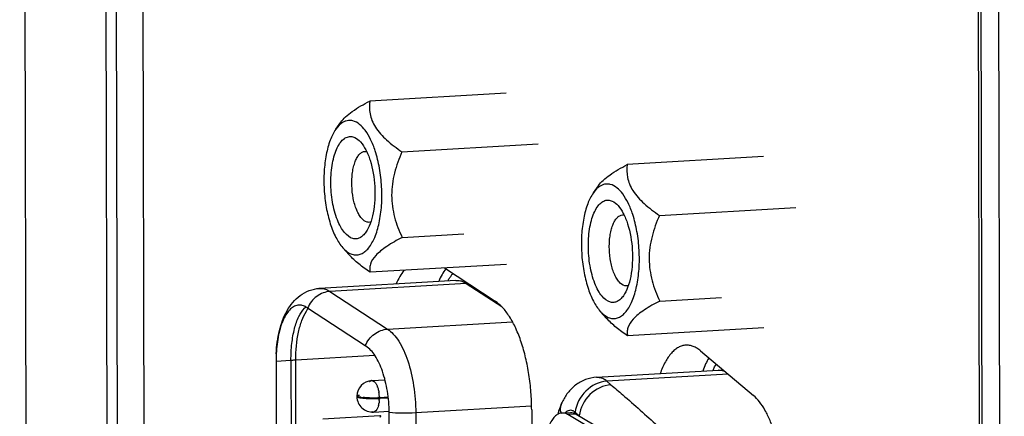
# Model space of a CAD drawing. Header units: millimetres. Extents: x 0 to 2731, y -3524 to -2222.
# Tile 110 of 221: x 1453 to 1484, y -2538 to -2526. Entities that reach past the tile are written whole.
import ezdxf

# ---------------------------------------------------------------- set-up
doc = ezdxf.new("R2010")
doc.units = ezdxf.units.MM
doc.header["$LTSCALE"] = 46.255
doc.layers.add('00_COMPONENTS', color=7, linetype='CONTINUOUS')

msp = doc.modelspace()

# ---------------------------------------------------------------- linework, layer by layer
at = {"layer": '00_COMPONENTS', "color": 7}
for p, q in [((1484.326, -2602.895), (1483.933, -2425.161)), ((1483.765, -2601.764), (1483.377, -2426.016)), ((1483.679, -2601.545), (1483.291, -2426.194)), ((1455.942, -2595.884), (1455.611, -2445.795)), ((1455.924, -2445.777), (1456.256, -2595.879)), ((1456.771, -2445.727), (1457.103, -2595.973)), ((1453.362, -2595.247), (1453.033, -2446.432)), ((1468.492, -2527.942), (1464.158, -2528.196)), ((1463.081, -2529.091), (1463.24, -2528.866)), ((1465.183, -2529.81), (1469.516, -2529.556)), ((1476.676, -2529.963), (1472.342, -2530.218)), ((1471.265, -2531.112), (1471.424, -2530.887)), ((1473.367, -2531.832), (1477.7, -2531.577)), ((1465.189, -2532.533), (1467.151, -2532.418)), ((1463.303, -2532.862), (1463.502, -2533.084)), ((1468.504, -2533.388), (1464.17, -2533.642)), ((1466.534, -2533.504), (1468.143, -2534.555)), ((1466.897, -2533.898), (1462.565, -2534.152)), ((1473.373, -2534.555), (1475.335, -2534.44)), ((1464.017, -2535.975), (1462.183, -2534.777)), ((1471.487, -2534.884), (1471.686, -2535.106)), ((1476.688, -2535.41), (1472.354, -2535.664)), ((1464.039, -2535.99), (1464.017, -2535.975)), ((1474.673, -2536.142), (1476.352, -2537.558)), ((1461.18, -2536.468), (1461.209, -2549.376)), ((1461.655, -2536.44), (1461.683, -2549.348)), ((1471.366, -2536.979), (1475.248, -2536.751)), ((1464.22, -2537.087), (1464.644, -2537.062)), ((1464.4, -2537.641), (1464.396, -2537.64)), ((1464.439, -2537.63), (1464.418, -2537.625)), ((1464.439, -2537.65), (1464.434, -2537.649)), ((1464.49, -2537.647), (1464.442, -2537.636)), ((1464.45, -2537.604), (1464.471, -2537.61)), ((1464.45, -2537.666), (1464.457, -2537.668)), ((1464.461, -2537.62), (1464.49, -2537.628)), ((1464.745, -2537.613), (1464.49, -2537.628)), ((1464.49, -2537.647), (1464.748, -2537.632)), ((1470.273, -2537.772), (1470.274, -2537.77)), ((1464.279, -2538.085), (1464.774, -2538.056)), ((1464.777, -2538.115), (1464.777, -2538.107)), ((1464.777, -2538.107), (1464.777, -2538.107)), ((1464.802, -2549.501), (1464.777, -2538.12)), ((1469.305, -2538.018), (1469.33, -2549.425)), ((1470.161, -2538.062), (1470.134, -2538.158)), ((1470.267, -2538.116), (1470.538, -2538.1)), ((1472.132, -2539.161), (1470.454, -2538.166)), ((1470.724, -2538.15), (1472.403, -2539.145)), ((1464.476, -2538.205), (1462.67, -2538.311)), ((1464.491, -2538.208), (1464.476, -2538.205))]:
    msp.add_line(p, q, dxfattribs=at)
at = {"layer": '00_COMPONENTS', "color": 4}
for p, q in [((1467.226, -2533.995), (1462.893, -2534.249)), ((1466.897, -2533.898), (1466.898, -2533.898)), ((1467.226, -2533.995), (1468.352, -2534.731)), ((1462.893, -2534.249), (1464.726, -2535.448)), ((1464.726, -2535.448), (1468.696, -2535.215)), ((1461.808, -2536.425), (1464.315, -2536.278)), ((1461.18, -2536.468), (1461.655, -2536.44)), ((1461.837, -2549.333), (1461.808, -2536.425)), ((1475.548, -2536.88), (1471.694, -2537.106)), ((1471.694, -2537.106), (1471.826, -2537.218)), ((1469.303, -2537.896), (1465.62, -2538.112)), ((1465.62, -2538.112), (1465.645, -2549.528)), ((1470.724, -2538.15), (1470.454, -2538.166)), ((1470.818, -2538.206), (1470.686, -2538.094))]:
    msp.add_line(p, q, dxfattribs=at)
at = {"layer": '00_COMPONENTS', "color": 7}
msp.add_lwpolyline([(1470.274, -2537.77), (1470.261, -2537.797), (1470.206, -2537.928), (1470.161, -2538.062)], dxfattribs=at)
at = {"layer": '00_COMPONENTS', "color": 4}
for centre, radius, start, end in [((1467.2, -2533.558), 0.438, 273.4031, 280.0467), ((1462.591, -2534.609), 0.458, 93.355, 96.5458), ((1476.731, -2537.587), 1.863, 152.2886, 153.6797), ((1475.269, -2537.116), 0.366, 92.5504, 93.3539), ((1464.226, -2537.178), 0.0918, 93.3339, 96.3868), ((1463.732, -2537.535), 0.719, 19.8177, 21.1343), ((1463.31, -2537.641), 1.155, 2.787, 8.7347), ((1463.692, -2537.685), 0.769, 345.6519, 350.138), ((1463.382, -2537.643), 1.082, 355.933, 358.6388), ((1463.306, -2537.642), 1.159, 1.6091, 2.8183), ((1470.871, -2537.999), 0.649, 184.8456, 190.817)]:
    msp.add_arc(centre, radius, start, end, dxfattribs=at)
at = {"layer": '00_COMPONENTS', "color": 7}
for centre, radius, start, end in [((1462.745, -2535.458), 0.941, 130.6358, 134.2321), ((1463.48, -2532.791), 2.372, 236.2518, 236.8501), ((1465.776, -2536.457), 4.596, 177.1539, 180.1387), ((1464.249, -2537.586), 0.5, 93.3608, 178.9723), ((1464.249, -2537.586), 0.5, 181.2789, 273.3609), ((1463.745, -2537.836), 0.22, 76.1029, 76.4198), ((1464.07, -2536.13), 1.499, 262.5652, 264.0575), ((1464.12, -2535.655), 1.976, 264.0383, 265.1268), ((1464.185, -2534.867), 2.787, 265.635, 267.1839), ((1464.226, -2534.081), 3.574, 267.1487, 268.759), ((1464.238, -2533.621), 4.034, 268.7229, 269.2064), ((1464.238, -2533.595), 4.04, 268.747, 269.2256), ((1464.24, -2533.478), 4.177, 269.2073, 270.2463), ((1464.24, -2533.451), 4.185, 269.2266, 270.5356), ((1464.242, -2533.611), 4.044, 270.2336, 272.4453), ((1464.241, -2533.493), 4.142, 270.5319, 271.1225), ((1464.246, -2533.718), 3.917, 271.1163, 272.1169), ((1464.259, -2534.086), 3.548, 272.1174, 272.8947), ((1464.264, -2534.199), 3.456, 272.4959, 272.8999), ((1464.463, -2537.644), 0.0245, 256.1971, 273.1049)]:
    msp.add_arc(centre, radius, start, end, dxfattribs=at)
for points, knots in [([(1463.24, -2528.866), (1463.284, -2528.804), (1463.398, -2528.682), (1463.699, -2528.447), (1463.968, -2528.296), (1464.158, -2528.196)], [0, 0, 0, 0, 0.197308, 0.435061, 1, 1, 1, 1]), ([(1464.158, -2528.196), (1464.141, -2528.33), (1464.143, -2528.543), (1464.225, -2528.82), (1464.381, -2529.117), (1464.703, -2529.463), (1465.013, -2529.695), (1465.183, -2529.81)], [0, 0, 0, 0, 0.200411, 0.308621, 0.426363, 0.695383, 1, 1, 1, 1]), ([(1463.618, -2528.824), (1463.6, -2528.82), (1463.528, -2528.806), (1463.452, -2528.814), (1463.4, -2528.831)], [0, 0, 0, 0, 0.253973, 1, 1, 1, 1]), ([(1463.081, -2529.091), (1463.006, -2529.198), (1462.879, -2529.462), (1462.76, -2529.917), (1462.698, -2530.443), (1462.699, -2531.006), (1462.764, -2531.564), (1462.887, -2532.08), (1463.059, -2532.517), (1463.215, -2532.765), (1463.303, -2532.862)], [0, 0, 0, 0, 0.099133, 0.219328, 0.355433, 0.500006, 0.644579, 0.780682, 0.900877, 1, 1, 1, 1]), ([(1463.4, -2528.831), (1463.37, -2528.84), (1463.243, -2528.897), (1463.143, -2529.003), (1463.081, -2529.091)], [0, 0, 0, 0, 0.222074, 1, 1, 1, 1]), ([(1464.333, -2529.78), (1464.292, -2529.656), (1464.202, -2529.427), (1464.001, -2529.076), (1463.779, -2528.864), (1463.618, -2528.824)], [0, 0, 0, 0, 0.319808, 0.594811, 1, 1, 1, 1]), ([(1463.626, -2532.57), (1463.52, -2532.543), (1463.37, -2532.415), (1463.226, -2532.194), (1463.079, -2531.874), (1462.957, -2531.396), (1462.905, -2530.787), (1462.944, -2530.281), (1463.03, -2529.917), (1463.114, -2529.692), (1463.217, -2529.514), (1463.338, -2529.387), (1463.477, -2529.319), (1463.575, -2529.322), (1463.619, -2529.333)], [0, 0, 0, 0, 0.086715, 0.143907, 0.210208, 0.364054, 0.531578, 0.69211, 0.763748, 0.82705, 0.881012, 0.92588, 0.963935, 1, 1, 1, 1]), ([(1463.619, -2529.333), (1463.641, -2529.338), (1463.735, -2529.372), (1463.814, -2529.44), (1463.866, -2529.497)], [0, 0, 0, 0, 0.22261, 1, 1, 1, 1]), ([(1463.866, -2529.497), (1463.933, -2529.571), (1464.052, -2529.76), (1464.236, -2530.228), (1464.346, -2530.909), (1464.316, -2531.598), (1464.189, -2532.084), (1464.092, -2532.285), (1464.035, -2532.367)], [0, 0, 0, 0, 0.099231, 0.219552, 0.499996, 0.780441, 0.900764, 1, 1, 1, 1]), ([(1464.077, -2532.047), (1464.006, -2532.029), (1463.907, -2531.947), (1463.81, -2531.804), (1463.709, -2531.597), (1463.623, -2531.285), (1463.586, -2530.949), (1463.589, -2530.671), (1463.607, -2530.472), (1463.641, -2530.288), (1463.691, -2530.126), (1463.753, -2529.991), (1463.827, -2529.888), (1463.912, -2529.818), (1463.977, -2529.799), (1464.008, -2529.797)], [0, 0, 0, 0, 0.084509, 0.139667, 0.203498, 0.352079, 0.515858, 0.597754, 0.67648, 0.749883, 0.816141, 0.873978, 0.922952, 0.963962, 1, 1, 1, 1]), ([(1464.457, -2532.07), (1464.496, -2531.888), (1464.546, -2531.505), (1464.548, -2530.919), (1464.482, -2530.336), (1464.391, -2529.958), (1464.333, -2529.78)], [0, 0, 0, 0, 0.240834, 0.498786, 0.757365, 1, 1, 1, 1]), ([(1465.183, -2529.81), (1465.087, -2530.028), (1464.921, -2530.477), (1464.82, -2531.188), (1464.922, -2531.891), (1465.091, -2532.325), (1465.189, -2532.533)], [0, 0, 0, 0, 0.25341, 0.506346, 0.75559, 1, 1, 1, 1]), ([(1471.424, -2530.887), (1471.468, -2530.826), (1471.582, -2530.703), (1471.883, -2530.469), (1472.152, -2530.318), (1472.342, -2530.218)], [0, 0, 0, 0, 0.197308, 0.435061, 1, 1, 1, 1]), ([(1472.342, -2530.218), (1472.325, -2530.352), (1472.327, -2530.565), (1472.409, -2530.842), (1472.565, -2531.139), (1472.887, -2531.485), (1473.197, -2531.716), (1473.367, -2531.832)], [0, 0, 0, 0, 0.200411, 0.308621, 0.426363, 0.695383, 1, 1, 1, 1]), ([(1471.584, -2530.852), (1471.554, -2530.862), (1471.427, -2530.918), (1471.327, -2531.024), (1471.265, -2531.113)], [0, 0, 0, 0, 0.222074, 1, 1, 1, 1]), ([(1471.802, -2530.846), (1471.784, -2530.841), (1471.712, -2530.828), (1471.636, -2530.836), (1471.584, -2530.852)], [0, 0, 0, 0, 0.253973, 1, 1, 1, 1]), ([(1472.517, -2531.802), (1472.476, -2531.677), (1472.386, -2531.449), (1472.185, -2531.098), (1471.963, -2530.885), (1471.802, -2530.846)], [0, 0, 0, 0, 0.319808, 0.594811, 1, 1, 1, 1]), ([(1471.265, -2531.113), (1471.19, -2531.219), (1471.063, -2531.483), (1470.944, -2531.938), (1470.882, -2532.465), (1470.883, -2533.027), (1470.948, -2533.585), (1471.071, -2534.101), (1471.243, -2534.539), (1471.399, -2534.786), (1471.487, -2534.884)], [0, 0, 0, 0, 0.099133, 0.219328, 0.355433, 0.500006, 0.644579, 0.780682, 0.900877, 1, 1, 1, 1]), ([(1471.81, -2534.591), (1471.704, -2534.565), (1471.554, -2534.436), (1471.41, -2534.215), (1471.263, -2533.895), (1471.141, -2533.418), (1471.089, -2532.809), (1471.128, -2532.302), (1471.214, -2531.938), (1471.298, -2531.714), (1471.401, -2531.536), (1471.522, -2531.409), (1471.661, -2531.341), (1471.759, -2531.343), (1471.803, -2531.354)], [0, 0, 0, 0, 0.086715, 0.143907, 0.210208, 0.364054, 0.531578, 0.69211, 0.763748, 0.82705, 0.881012, 0.92588, 0.963935, 1, 1, 1, 1]), ([(1471.803, -2531.354), (1471.825, -2531.36), (1471.919, -2531.394), (1471.998, -2531.461), (1472.05, -2531.519)], [0, 0, 0, 0, 0.22261, 1, 1, 1, 1]), ([(1472.05, -2531.519), (1472.117, -2531.593), (1472.236, -2531.781), (1472.42, -2532.249), (1472.53, -2532.93), (1472.5, -2533.62), (1472.373, -2534.106), (1472.276, -2534.307), (1472.219, -2534.388)], [0, 0, 0, 0, 0.099231, 0.219552, 0.499996, 0.780441, 0.900764, 1, 1, 1, 1]), ([(1472.261, -2534.068), (1472.191, -2534.051), (1472.091, -2533.969), (1471.994, -2533.826), (1471.893, -2533.619), (1471.807, -2533.307), (1471.77, -2532.97), (1471.773, -2532.693), (1471.791, -2532.493), (1471.826, -2532.31), (1471.875, -2532.148), (1471.937, -2532.013), (1472.011, -2531.909), (1472.096, -2531.84), (1472.161, -2531.82), (1472.192, -2531.818)], [0, 0, 0, 0, 0.084509, 0.139667, 0.203498, 0.352079, 0.515858, 0.597754, 0.67648, 0.749883, 0.816141, 0.873978, 0.922952, 0.963962, 1, 1, 1, 1]), ([(1471.811, -2535.1), (1471.854, -2535.11), (1471.942, -2535.118), (1472.074, -2535.084), (1472.198, -2535.007), (1472.361, -2534.839), (1472.526, -2534.529), (1472.659, -2534.068), (1472.73, -2533.525), (1472.732, -2532.939), (1472.666, -2532.357), (1472.575, -2531.98), (1472.517, -2531.802)], [0, 0, 0, 0, 0.03459, 0.069424, 0.107269, 0.150182, 0.254538, 0.383735, 0.532187, 0.691154, 0.85049, 1, 1, 1, 1]), ([(1473.367, -2531.832), (1473.271, -2532.05), (1473.105, -2532.498), (1473.004, -2533.209), (1473.106, -2533.912), (1473.275, -2534.347), (1473.373, -2534.555)], [0, 0, 0, 0, 0.25341, 0.506346, 0.75559, 1, 1, 1, 1]), ([(1463.627, -2533.079), (1463.669, -2533.089), (1463.758, -2533.097), (1463.89, -2533.063), (1464.014, -2532.985), (1464.176, -2532.818), (1464.342, -2532.509), (1464.423, -2532.227), (1464.457, -2532.07)], [0, 0, 0, 0, 0.090176, 0.180982, 0.27962, 0.391448, 0.663361, 1, 1, 1, 1]), ([(1464.035, -2532.367), (1464.007, -2532.405), (1463.95, -2532.474), (1463.848, -2532.549), (1463.737, -2532.584), (1463.662, -2532.578), (1463.626, -2532.57)], [0, 0, 0, 0, 0.293234, 0.546947, 0.775433, 1, 1, 1, 1]), ([(1465.189, -2532.533), (1465.023, -2532.62), (1464.787, -2532.752), (1464.51, -2532.952), (1464.316, -2533.127), (1464.183, -2533.321), (1464.153, -2533.516), (1464.162, -2533.602), (1464.17, -2533.642)], [0, 0, 0, 0, 0.349695, 0.502954, 0.636158, 0.840099, 0.922413, 1, 1, 1, 1]), ([(1463.303, -2532.862), (1463.322, -2532.884), (1463.396, -2532.959), (1463.483, -2533.023), (1463.554, -2533.053)], [0, 0, 0, 0, 0.275971, 1, 1, 1, 1]), ([(1464.17, -2533.642), (1464.046, -2533.558), (1463.811, -2533.386), (1463.596, -2533.189), (1463.502, -2533.084)], [0, 0, 0, 0, 0.518327, 1, 1, 1, 1]), ([(1465.242, -2533.579), (1465.194, -2533.642), (1465.104, -2533.781), (1465.031, -2533.93), (1464.996, -2534.009)], [0, 0, 0, 0, 0.474457, 1, 1, 1, 1]), ([(1466.574, -2533.53), (1466.531, -2533.589), (1466.45, -2533.719), (1466.382, -2533.856), (1466.35, -2533.93)], [0, 0, 0, 0, 0.476742, 1, 1, 1, 1]), ([(1461.186, -2536.229), (1461.198, -2535.982), (1461.259, -2535.512), (1461.456, -2534.96), (1461.704, -2534.594), (1461.941, -2534.367), (1462.233, -2534.206), (1462.453, -2534.159), (1462.565, -2534.152)], [0, 0, 0, 0, 0.27188, 0.519117, 0.637338, 0.756034, 0.877096, 1, 1, 1, 1]), ([(1472.219, -2534.388), (1472.191, -2534.427), (1472.134, -2534.495), (1472.032, -2534.57), (1471.921, -2534.605), (1471.846, -2534.6), (1471.81, -2534.591)], [0, 0, 0, 0, 0.293234, 0.546947, 0.775433, 1, 1, 1, 1]), ([(1461.906, -2534.685), (1461.859, -2534.688), (1461.761, -2534.715), (1461.631, -2534.809), (1461.513, -2534.952), (1461.367, -2535.22), (1461.24, -2535.652), (1461.196, -2536.026), (1461.186, -2536.229)], [0, 0, 0, 0, 0.076862, 0.162529, 0.262836, 0.380194, 0.66423, 1, 1, 1, 1]), ([(1462.114, -2534.734), (1462.106, -2534.73), (1462.074, -2534.714), (1462.041, -2534.702), (1462.016, -2534.696)], [0, 0, 0, 0, 0.258709, 1, 1, 1, 1]), ([(1469.305, -2538.018), (1469.304, -2537.829), (1469.289, -2537.453), (1469.226, -2536.898), (1469.123, -2536.367), (1468.985, -2535.874), (1468.815, -2535.435), (1468.645, -2535.113), (1468.496, -2534.896), (1468.352, -2534.722), (1468.229, -2534.612), (1468.143, -2534.555)], [0, 0, 0, 0, 0.150432, 0.299945, 0.444851, 0.58169, 0.707427, 0.81969, 0.870335, 0.917217, 1, 1, 1, 1]), ([(1473.373, -2534.555), (1473.207, -2534.642), (1472.971, -2534.774), (1472.694, -2534.973), (1472.5, -2535.149), (1472.367, -2535.342), (1472.337, -2535.537), (1472.346, -2535.623), (1472.354, -2535.664)], [0, 0, 0, 0, 0.349695, 0.502954, 0.636158, 0.840099, 0.922413, 1, 1, 1, 1]), ([(1461.655, -2536.44), (1461.654, -2536.262), (1461.671, -2535.921), (1461.752, -2535.45), (1461.881, -2535.067), (1462.012, -2534.857), (1462.088, -2534.784)], [0, 0, 0, 0, 0.306743, 0.584597, 0.818243, 1, 1, 1, 1]), ([(1471.487, -2534.884), (1471.506, -2534.905), (1471.58, -2534.981), (1471.667, -2535.045), (1471.738, -2535.075)], [0, 0, 0, 0, 0.275971, 1, 1, 1, 1]), ([(1472.354, -2535.664), (1472.23, -2535.579), (1471.995, -2535.407), (1471.78, -2535.21), (1471.686, -2535.106)], [0, 0, 0, 0, 0.518327, 1, 1, 1, 1]), ([(1464.777, -2538.107), (1464.775, -2537.876), (1464.737, -2537.429), (1464.59, -2536.814), (1464.371, -2536.32), (1464.156, -2536.065), (1464.039, -2535.99)], [0, 0, 0, 0, 0.29959, 0.580978, 0.819104, 1, 1, 1, 1]), ([(1474.205, -2535.961), (1474.164, -2535.963), (1474.082, -2535.978), (1473.964, -2536.028), (1473.85, -2536.106), (1473.743, -2536.21), (1473.642, -2536.339), (1473.511, -2536.552), (1473.434, -2536.733), (1473.39, -2536.86)], [0, 0, 0, 0, 0.094702, 0.193417, 0.299561, 0.415641, 0.543242, 0.683169, 1, 1, 1, 1]), ([(1474.673, -2536.142), (1474.636, -2536.111), (1474.562, -2536.057), (1474.444, -2535.997), (1474.324, -2535.963), (1474.244, -2535.958), (1474.205, -2535.961)], [0, 0, 0, 0, 0.277966, 0.533041, 0.771098, 1, 1, 1, 1]), ([(1474.934, -2536.362), (1474.897, -2536.425), (1474.827, -2536.562), (1474.77, -2536.705), (1474.744, -2536.78)], [0, 0, 0, 0, 0.477529, 1, 1, 1, 1]), ([(1475.248, -2536.751), (1475.251, -2536.751), (1475.26, -2536.748), (1475.253, -2536.75), (1475.252, -2536.751)], [0, 0, 0, 0, 0.656514, 1, 1, 1, 1]), ([(1471.366, -2536.979), (1471.246, -2536.986), (1471.008, -2537.037), (1470.693, -2537.214), (1470.443, -2537.467), (1470.322, -2537.668), (1470.273, -2537.772)], [0, 0, 0, 0, 0.254742, 0.507172, 0.755093, 1, 1, 1, 1]), ([(1463.75, -2537.577), (1463.75, -2537.568), (1463.784, -2537.554), (1463.808, -2537.549), (1463.828, -2537.545)], [0, 0, 0, 0, 0.302332, 1, 1, 1, 1]), ([(1477.277, -2540.524), (1477.277, -2540.368), (1477.265, -2540.057), (1477.215, -2539.596), (1477.134, -2539.152), (1477.025, -2538.737), (1476.891, -2538.361), (1476.734, -2538.034), (1476.559, -2537.765), (1476.423, -2537.617), (1476.352, -2537.558)], [0, 0, 0, 0, 0.147199, 0.293743, 0.436408, 0.572137, 0.698196, 0.812344, 0.913082, 1, 1, 1, 1]), ([(1463.757, -2537.587), (1463.756, -2537.586), (1463.752, -2537.584), (1463.75, -2537.58), (1463.75, -2537.577)], [0, 0, 0, 0, 0.319462, 1, 1, 1, 1]), ([(1463.757, -2537.587), (1463.756, -2537.588), (1463.752, -2537.59), (1463.75, -2537.594), (1463.75, -2537.597)], [0, 0, 0, 0, 0.318705, 1, 1, 1, 1]), ([(1463.75, -2537.597), (1463.75, -2537.603), (1463.769, -2537.615), (1463.785, -2537.619), (1463.797, -2537.622)], [0, 0, 0, 0, 0.319128, 1, 1, 1, 1]), ([(1463.798, -2537.602), (1463.794, -2537.601), (1463.779, -2537.597), (1463.765, -2537.593), (1463.757, -2537.587)], [0, 0, 0, 0, 0.320723, 1, 1, 1, 1]), ([(1463.876, -2537.616), (1463.869, -2537.615), (1463.842, -2537.612), (1463.816, -2537.607), (1463.798, -2537.602)], [0, 0, 0, 0, 0.2877, 1, 1, 1, 1]), ([(1463.798, -2537.622), (1463.803, -2537.624), (1463.827, -2537.629), (1463.852, -2537.633), (1463.872, -2537.635)], [0, 0, 0, 0, 0.212627, 1, 1, 1, 1]), ([(1463.872, -2537.635), (1463.879, -2537.636), (1463.913, -2537.641), (1463.947, -2537.644), (1463.973, -2537.646)], [0, 0, 0, 0, 0.227604, 1, 1, 1, 1]), ([(1464.15, -2537.634), (1464.133, -2537.634), (1464.066, -2537.632), (1464, -2537.628), (1463.952, -2537.624)], [0, 0, 0, 0, 0.266542, 1, 1, 1, 1]), ([(1470.267, -2538.116), (1470.227, -2538.118), (1470.141, -2538.143), (1470.029, -2538.23), (1469.931, -2538.361), (1469.811, -2538.604), (1469.714, -2538.99), (1469.691, -2539.321), (1469.691, -2539.499)], [0, 0, 0, 0, 0.07563, 0.160897, 0.261851, 0.380582, 0.667049, 1, 1, 1, 1]), ([(1470.454, -2538.166), (1470.446, -2538.161), (1470.414, -2538.144), (1470.38, -2538.131), (1470.354, -2538.124)], [0, 0, 0, 0, 0.261388, 1, 1, 1, 1]), ([(1470.625, -2538.108), (1470.634, -2538.11), (1470.668, -2538.12), (1470.701, -2538.136), (1470.724, -2538.15)], [0, 0, 0, 0, 0.240334, 1, 1, 1, 1]), ([(1464.476, -2538.237), (1464.486, -2538.235), (1464.498, -2538.233), (1464.515, -2538.225), (1464.515, -2538.221)], [0, 0, 0, 0, 0.698859, 1, 1, 1, 1]), ([(1464.515, -2538.221), (1464.515, -2538.218), (1464.505, -2538.212), (1464.497, -2538.21), (1464.491, -2538.208)], [0, 0, 0, 0, 0.319787, 1, 1, 1, 1])]:
    msp.add_open_spline(points, degree=3, knots=knots, dxfattribs=at)
for points in [[(1464.008, -2529.797), (1464.025, -2529.796), (1464.043, -2529.797), (1464.06, -2529.8)], [(1472.192, -2531.818), (1472.209, -2531.817), (1472.227, -2531.818), (1472.244, -2531.822)], [(1464.14, -2532.053), (1464.119, -2532.054), (1464.097, -2532.052), (1464.077, -2532.047)], [(1464.191, -2532.043), (1464.175, -2532.049), (1464.158, -2532.052), (1464.14, -2532.053)], [(1463.554, -2533.053), (1463.577, -2533.064), (1463.602, -2533.072), (1463.627, -2533.079)], [(1472.324, -2534.074), (1472.303, -2534.076), (1472.281, -2534.073), (1472.261, -2534.068)], [(1472.376, -2534.065), (1472.359, -2534.07), (1472.342, -2534.073), (1472.324, -2534.074)], [(1462.016, -2534.696), (1461.98, -2534.687), (1461.943, -2534.683), (1461.906, -2534.685)], [(1462.088, -2534.784), (1462.103, -2534.77), (1462.118, -2534.756), (1462.133, -2534.744)], [(1462.162, -2534.763), (1462.147, -2534.753), (1462.13, -2534.743), (1462.114, -2534.734)], [(1471.738, -2535.075), (1471.761, -2535.085), (1471.786, -2535.094), (1471.811, -2535.1)], [(1464.447, -2537.617), (1464.443, -2537.621), (1464.44, -2537.625), (1464.439, -2537.63)], [(1464.439, -2537.65), (1464.441, -2537.658), (1464.449, -2537.666), (1464.457, -2537.668)], [(1464.464, -2537.609), (1464.458, -2537.609), (1464.451, -2537.612), (1464.447, -2537.617)], [(1464.471, -2537.61), (1464.469, -2537.609), (1464.467, -2537.609), (1464.464, -2537.609)], [(1464.464, -2537.669), (1464.475, -2537.668), (1464.487, -2537.658), (1464.49, -2537.647)], [(1464.49, -2537.628), (1464.487, -2537.619), (1464.48, -2537.612), (1464.471, -2537.61)], [(1470.354, -2538.124), (1470.326, -2538.117), (1470.296, -2538.114), (1470.267, -2538.116)], [(1470.538, -2538.1), (1470.567, -2538.098), (1470.597, -2538.101), (1470.625, -2538.108)]]:
    msp.add_open_spline(points, degree=3, dxfattribs=at)
at = {"layer": '00_COMPONENTS', "color": 4}
for points, knots in [([(1466.644, -2533.911), (1466.65, -2533.9), (1466.675, -2533.857), (1466.702, -2533.815), (1466.723, -2533.784)], [0, 0, 0, 0, 0.256702, 1, 1, 1, 1]), ([(1466.723, -2533.784), (1466.729, -2533.775), (1466.754, -2533.738), (1466.781, -2533.703), (1466.802, -2533.678)], [0, 0, 0, 0, 0.256654, 1, 1, 1, 1]), ([(1467.039, -2533.911), (1467.055, -2533.915), (1467.121, -2533.935), (1467.182, -2533.966), (1467.226, -2533.995)], [0, 0, 0, 0, 0.238347, 1, 1, 1, 1]), ([(1462.893, -2534.249), (1462.744, -2534.258), (1462.442, -2534.379), (1462.246, -2534.633), (1462.183, -2534.777)], [0, 0, 0, 0, 0.48618, 1, 1, 1, 1]), ([(1462.706, -2534.166), (1462.722, -2534.169), (1462.787, -2534.189), (1462.849, -2534.221), (1462.893, -2534.249)], [0, 0, 0, 0, 0.238347, 1, 1, 1, 1]), ([(1461.808, -2536.425), (1461.807, -2536.129), (1461.843, -2535.702), (1461.987, -2535.188), (1462.087, -2534.971), (1462.145, -2534.879)], [0, 0, 0, 0, 0.554953, 0.795164, 1, 1, 1, 1]), ([(1464.017, -2535.975), (1464.079, -2535.831), (1464.275, -2535.577), (1464.578, -2535.456), (1464.726, -2535.448)], [0, 0, 0, 0, 0.51382, 1, 1, 1, 1]), ([(1464.726, -2535.448), (1464.793, -2535.491), (1464.924, -2535.609), (1465.164, -2535.935), (1465.4, -2536.488), (1465.577, -2537.261), (1465.619, -2537.823), (1465.62, -2538.112)], [0, 0, 0, 0, 0.082847, 0.180402, 0.418201, 0.699952, 1, 1, 1, 1]), ([(1461.655, -2536.44), (1461.665, -2536.439), (1461.716, -2536.431), (1461.768, -2536.427), (1461.808, -2536.425)], [0, 0, 0, 0, 0.209256, 1, 1, 1, 1]), ([(1475.081, -2536.72), (1475.089, -2536.706), (1475.117, -2536.653), (1475.149, -2536.601), (1475.175, -2536.564)], [0, 0, 0, 0, 0.25955, 1, 1, 1, 1]), ([(1464.152, -2537.118), (1464.157, -2537.114), (1464.175, -2537.099), (1464.198, -2537.089), (1464.215, -2537.087)], [0, 0, 0, 0, 0.272996, 1, 1, 1, 1]), ([(1464.282, -2537.104), (1464.287, -2537.107), (1464.31, -2537.123), (1464.329, -2537.144), (1464.341, -2537.161)], [0, 0, 0, 0, 0.225323, 1, 1, 1, 1]), ([(1464.341, -2537.161), (1464.347, -2537.169), (1464.372, -2537.205), (1464.39, -2537.245), (1464.402, -2537.276)], [0, 0, 0, 0, 0.226362, 1, 1, 1, 1]), ([(1471.694, -2537.106), (1471.448, -2537.121), (1470.959, -2537.362), (1470.714, -2537.843), (1470.686, -2538.094)], [0, 0, 0, 0, 0.493795, 1, 1, 1, 1]), ([(1471.826, -2537.218), (1471.581, -2537.232), (1471.092, -2537.474), (1470.846, -2537.955), (1470.818, -2538.206)], [0, 0, 0, 0, 0.493795, 1, 1, 1, 1]), ([(1471.694, -2537.106), (1471.677, -2537.092), (1471.612, -2537.042), (1471.536, -2537.004), (1471.478, -2536.99)], [0, 0, 0, 0, 0.271989, 1, 1, 1, 1]), ([(1471.826, -2537.218), (1471.952, -2537.323), (1472.452, -2537.75), (1472.943, -2538.188), (1473.303, -2538.526)], [0, 0, 0, 0, 0.248967, 1, 1, 1, 1]), ([(1464.408, -2537.291), (1464.413, -2537.305), (1464.431, -2537.362), (1464.444, -2537.42), (1464.451, -2537.465)], [0, 0, 0, 0, 0.236699, 1, 1, 1, 1]), ([(1464.437, -2537.876), (1464.43, -2537.905), (1464.405, -2537.987), (1464.338, -2538.081), (1464.279, -2538.085)], [0, 0, 0, 0, 0.33516, 1, 1, 1, 1]), ([(1464.462, -2537.72), (1464.46, -2537.744), (1464.457, -2537.777), (1464.451, -2537.809), (1464.45, -2537.817)], [0, 0, 0, 0, 0.756737, 1, 1, 1, 1]), ([(1465.62, -2538.112), (1465.475, -2538.12), (1465.194, -2538.125), (1464.913, -2538.115), (1464.777, -2538.102)], [0, 0, 0, 0, 0.516278, 1, 1, 1, 1]), ([(1470.43, -2538.06), (1470.425, -2538.063), (1470.403, -2538.077), (1470.383, -2538.095), (1470.369, -2538.109)], [0, 0, 0, 0, 0.237292, 1, 1, 1, 1]), ([(1470.578, -2538.036), (1470.554, -2538.03), (1470.501, -2538.027), (1470.452, -2538.046), (1470.43, -2538.06)], [0, 0, 0, 0, 0.491569, 1, 1, 1, 1]), ([(1470.686, -2538.094), (1470.677, -2538.087), (1470.645, -2538.062), (1470.607, -2538.043), (1470.578, -2538.036)], [0, 0, 0, 0, 0.271995, 1, 1, 1, 1])]:
    msp.add_open_spline(points, degree=3, knots=knots, dxfattribs=at)
for points in [[(1466.898, -2533.898), (1466.945, -2533.895), (1466.993, -2533.9), (1467.039, -2533.911)], [(1462.565, -2534.152), (1462.612, -2534.149), (1462.66, -2534.154), (1462.706, -2534.166)], [(1462.145, -2534.879), (1462.162, -2534.851), (1462.18, -2534.825), (1462.199, -2534.799)], [(1475.253, -2536.751), (1475.289, -2536.749), (1475.325, -2536.753), (1475.36, -2536.762)], [(1475.36, -2536.762), (1475.389, -2536.769), (1475.416, -2536.779), (1475.443, -2536.791)], [(1464.22, -2537.087), (1464.234, -2537.086), (1464.248, -2537.088), (1464.261, -2537.093)], [(1464.261, -2537.093), (1464.268, -2537.096), (1464.275, -2537.1), (1464.282, -2537.104)], [(1471.366, -2536.979), (1471.403, -2536.977), (1471.442, -2536.981), (1471.478, -2536.99)], [(1470.224, -2538.054), (1470.216, -2537.959), (1470.232, -2537.858), (1470.273, -2537.772)], [(1464.238, -2538.078), (1464.231, -2538.075), (1464.224, -2538.072), (1464.217, -2538.068)], [(1464.279, -2538.085), (1464.265, -2538.086), (1464.251, -2538.083), (1464.238, -2538.078)]]:
    msp.add_open_spline(points, degree=3, dxfattribs=at)

doc.saveas('drawing.dxf')
